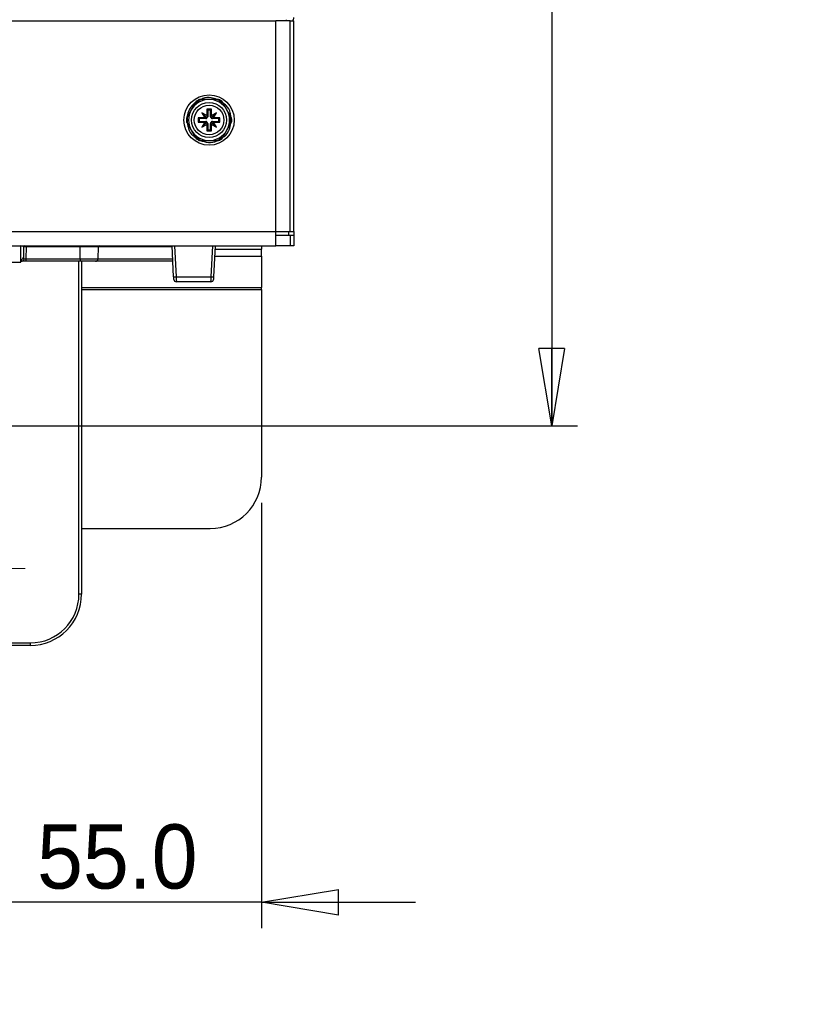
# Paper-space layout 'Sheet1' of a CAD drawing. Header units: millimetres. Extents: x 0 to 420, y 0 to 297.
# Tile 41 of 135: x 123 to 153, y 122 to 160. Entities that reach past the tile are written whole.
import ezdxf

# ---------------------------------------------------------------- set-up
doc = ezdxf.new("R2010")
doc.units = ezdxf.units.MM
doc.layers.add('SLD-0', color=179, linetype='Continuous')
doc.styles.add('SLDTEXTSTYLE1', font='TXT', dxfattribs={"width": 0.75})
doc.styles.add('SLDTEXTSTYLE3', font='TXT', dxfattribs={"width": 0.96})
doc.dimstyles.new('SLDDIMSTYLE0', dxfattribs={"dimtxt": 2.5, "dimasz": 3.302, "dimexe": 0, "dimexo": 0.0625, "dimtad": 1, "dimdec": 1, "dimlfac": 5, "dimrnd": 1e-09, "dimzin": 12, "dimdsep": 46, "dimtxsty": 'SLDTEXTSTYLE1', "dimblk1": 'NONE', "dimblk2": 'NONE', "dimsah": 1, "dimcen": 0.09, "dimadec": 0, "dimazin": 3, "dimtfac": 1, "dimtofl": 0, "dimtmove": 0, "dimatfit": 3, "dimldrblk": 'NONE', "dimfxl": 1, "dimfrac": 2, "dimtolj": 1, "dimtzin": 12, "dimarcsym": 0})
doc.dimstyles.new('SLDDIMSTYLE1', dxfattribs={"dimtxt": 2.5, "dimasz": 3.302, "dimexe": 0, "dimexo": 0.0625, "dimtad": 1, "dimdec": 1, "dimlfac": 5, "dimrnd": 1e-09, "dimzin": 4, "dimdsep": 46, "dimtxsty": 'SLDTEXTSTYLE1', "dimblk1": 'NONE', "dimblk2": 'NONE', "dimsah": 1, "dimcen": 0.09, "dimadec": 0, "dimazin": 1, "dimtfac": 1, "dimtofl": 0, "dimtmove": 0, "dimatfit": 3, "dimldrblk": 'NONE', "dimfxl": 1, "dimfrac": 2, "dimtolj": 1, "dimtzin": 12, "dimarcsym": 0})
doc.dimstyles.new('SLDDIMSTYLE3', dxfattribs={"dimtxt": 2.5, "dimasz": 3.302, "dimexe": 0, "dimexo": 0.0625, "dimtad": 1, "dimdec": 1, "dimlfac": 5, "dimrnd": 1e-09, "dimzin": 4, "dimdsep": 46, "dimtxsty": 'SLDTEXTSTYLE1', "dimblk1": 'NONE', "dimblk2": 'NONE', "dimsah": 1, "dimcen": 0, "dimadec": 0, "dimazin": 1, "dimtfac": 1, "dimtmove": 0, "dimatfit": 3, "dimldrblk": 'NONE', "dimfxl": 1, "dimfrac": 2, "dimtolj": 1, "dimtzin": 12, "dimarcsym": 0})
doc.dimstyles.new('SLDDIMSTYLE4', dxfattribs={"dimtxt": 2.5, "dimasz": 3.302, "dimexe": 0, "dimexo": 0.0625, "dimtad": 1, "dimdec": 1, "dimlfac": 5, "dimrnd": 1e-09, "dimzin": 12, "dimdsep": 46, "dimtxsty": 'SLDTEXTSTYLE1', "dimblk1": 'NONE', "dimblk2": 'NONE', "dimsah": 1, "dimcen": 0, "dimadec": 0, "dimazin": 3, "dimtfac": 1, "dimtmove": 0, "dimatfit": 3, "dimldrblk": 'NONE', "dimfxl": 1, "dimfrac": 2, "dimtolj": 1, "dimtzin": 12, "dimarcsym": 0})

# ---------------------------------------------------------------- blocks, each defined once
blk = doc.blocks.new('SW_CENTERMARKSYMBOL_5')
at = {"layer": 'SLD-0', "color": 179, "linetype": 'Continuous', "lineweight": 18}
for p, q in [((0, 5), (0, 9)), ((0, 0), (0, 2.5)), ((-5, 0), (-9, 0)), ((0, 0), (-2.5, 0)), ((0, 0), (0, -2.5)), ((0, 0), (2.5, 0)), ((5, 0), (9, 0)), ((0, -5), (0, -9))]:
    blk.add_line(p, q, dxfattribs=at)
blk = doc.blocks.new('_D_8')
at = {"layer": 'SLD-0', "color": 179}
for p, q in [((119.754, 261.466), (144.391, 261.466)), ((142.891, 258.466), (143.391, 261.466)), ((143.391, 261.466), (143.891, 258.466)), ((143.391, 261.466), (143.391, 258.466)), ((143.391, 261.466), (143.391, 144.575)), ((142.891, 258.466), (143.891, 258.466)), ((143.391, 144.575), (142.891, 147.575)), ((143.891, 147.575), (142.891, 147.575)), ((143.891, 147.575), (143.391, 144.575)), ((143.391, 144.575), (143.391, 147.575)), ((109.054, 144.575), (144.391, 144.575))]:
    blk.add_line(p, q, dxfattribs=at)
at = {"layer": 'SLD-0', "color": 179, "insert": (140.355, 198.864), "char_height": 2.5, "attachment_point": 1, "rotation": 90, "style": 'SLDTEXTSTYLE3'}
blk.add_mtext('584.5', dxfattribs=at)
blk = doc.blocks.new('_None')
blk = doc.blocks.new('_D_12')
at = {"layer": 'SLD-0', "color": 179}
for p, q in [((132.094, 141.575), (132.094, 125.02)), ((121.089, 136.22), (121.089, 125.02)), ((118.089, 126.52), (121.089, 126.02)), ((118.089, 126.52), (118.089, 125.52)), ((132.094, 126.02), (135.094, 126.52)), ((135.094, 125.52), (135.094, 126.52)), ((121.089, 126.02), (115.089, 126.02)), ((121.089, 126.02), (118.089, 125.52)), ((121.089, 126.02), (118.089, 126.02)), ((132.094, 126.02), (121.089, 126.02)), ((135.094, 125.52), (132.094, 126.02)), ((132.094, 126.02), (135.094, 126.02)), ((132.094, 126.02), (138.094, 126.02))]:
    blk.add_line(p, q, dxfattribs=at)
at = {"layer": 'SLD-0', "color": 179, "insert": (123.358, 129.055), "char_height": 2.5, "attachment_point": 1, "style": 'SLDTEXTSTYLE3'}
blk.add_mtext('55.0', dxfattribs=at)
blk = doc.blocks.new('_D_22')
at = {"layer": 'SLD-0', "color": 179}
for p, q in [((177.639, 244.196), (170.681, 237.013)), ((170.681, 237.013), (163.266, 229.357)), ((168.235, 235.206), (170.681, 237.013)), ((170.681, 237.013), (168.594, 234.858)), ((170.681, 237.013), (168.953, 234.51)), ((168.235, 235.206), (168.953, 234.51)), ((163.266, 229.357), (151.443, 229.357))]:
    blk.add_line(p, q, dxfattribs=at)
at = {"layer": 'SLD-0', "color": 179, "char_height": 2.5, "attachment_point": 1, "style": 'SLDTEXTSTYLE3'}
for s, insert in [('%%c', (150.193, 232.392)), ('20.0', (155.213, 232.43))]:
    blk.add_mtext(s, dxfattribs=dict(at, insert=insert))
blk = doc.blocks.new('_D_23')
at = {"layer": 'SLD-0', "color": 179}
for p, q in [((163.999, 261.493), (154.023, 261.493)), ((172.8, 249.896), (163.999, 261.493)), ((171.384, 252.588), (170.588, 251.984)), ((172.8, 249.896), (170.986, 252.286)), ((171.384, 252.588), (172.8, 249.896)), ((172.8, 249.896), (170.588, 251.984)), ((175.52, 246.312), (172.8, 249.896))]:
    blk.add_line(p, q, dxfattribs=at)
at = {"layer": 'SLD-0', "color": 179, "char_height": 2.5, "attachment_point": 1, "style": 'SLDTEXTSTYLE3'}
for s, insert in [('%%c', (152.773, 264.528)), ('9.0', (157.794, 264.566))]:
    blk.add_mtext(s, dxfattribs=dict(at, insert=insert))
blk = doc.blocks.new('_D_24')
at = {"layer": 'SLD-0', "color": 179}
for p, q in [((241.453, 256.697), (250.709, 264.131)), ((250.709, 264.131), (262.532, 264.131)), ((241.453, 256.697), (243.478, 258.965)), ((244.105, 258.186), (243.478, 258.965)), ((241.453, 256.697), (243.792, 258.576)), ((244.105, 258.186), (241.453, 256.697)), ((236.385, 252.627), (241.453, 256.697))]:
    blk.add_line(p, q, dxfattribs=at)
at = {"layer": 'SLD-0', "color": 179, "char_height": 2.5, "attachment_point": 1, "style": 'SLDTEXTSTYLE3'}
for s, insert in [('%%c', (251.047, 267.167)), ('13.0', (256.067, 267.205))]:
    blk.add_mtext(s, dxfattribs=dict(at, insert=insert))
blk = doc.blocks.new('_D_25')
at = {"layer": 'SLD-0', "color": 179}
for p, q in [((240.691, 239.098), (237.146, 235.226)), ((237.146, 235.226), (227.951, 225.18)), ((234.752, 233.35), (237.146, 235.226)), ((237.146, 235.226), (235.121, 233.013)), ((237.146, 235.226), (235.489, 232.675)), ((234.752, 233.35), (235.489, 232.675)), ((227.951, 225.18), (216.128, 225.18))]:
    blk.add_line(p, q, dxfattribs=at)
at = {"layer": 'SLD-0', "color": 179, "char_height": 2.5, "attachment_point": 1, "style": 'SLDTEXTSTYLE3'}
for s, insert in [('%%c', (214.878, 228.215)), ('10.5', (219.898, 228.254))]:
    blk.add_mtext(s, dxfattribs=dict(at, insert=insert))
blk = doc.blocks.new('_D_28')
at = {"layer": 'SLD-0', "color": 179}
for p, q in [((173.264, 174.39), (183.569, 183.365)), ((183.569, 183.365), (193.545, 183.365)), ((173.264, 174.39), (175.198, 176.738)), ((175.855, 175.984), (175.198, 176.738)), ((173.264, 174.39), (175.526, 176.361)), ((175.855, 175.984), (173.264, 174.39)), ((169.87, 171.435), (173.264, 174.39))]:
    blk.add_line(p, q, dxfattribs=at)
at = {"layer": 'SLD-0', "color": 179, "char_height": 2.5, "attachment_point": 1, "style": 'SLDTEXTSTYLE3'}
for s, insert in [('%%c', (183.906, 186.4)), ('9.0', (188.927, 186.438))]:
    blk.add_mtext(s, dxfattribs=dict(at, insert=insert))
blk = doc.blocks.new('_D_30')
at = {"layer": 'SLD-0', "color": 179}
for p, q in [((230.033, 164.087), (234.374, 159.249)), ((236.006, 156.682), (234.374, 159.249)), ((234.374, 159.249), (236.75, 157.35)), ((234.374, 159.249), (236.378, 157.016)), ((234.374, 159.249), (244.668, 147.778)), ((236.006, 156.682), (236.75, 157.35)), ((244.668, 147.778), (256.491, 147.778))]:
    blk.add_line(p, q, dxfattribs=at)
at = {"layer": 'SLD-0', "color": 179, "char_height": 2.5, "attachment_point": 1, "style": 'SLDTEXTSTYLE3'}
for s, insert in [('%%c', (245.006, 150.813)), ('13.0', (250.026, 150.851))]:
    blk.add_mtext(s, dxfattribs=dict(at, insert=insert))
blk = doc.blocks.new('_D_31')
at = {"layer": 'SLD-0', "color": 179}
for p, q in [((224.118, 191.46), (212.295, 191.46)), ((230.761, 181.361), (224.118, 191.46)), ((229.53, 184.142), (228.695, 183.593)), ((229.53, 184.142), (230.761, 181.361)), ((230.761, 181.361), (229.113, 183.868)), ((230.761, 181.361), (228.695, 183.593)), ((233.646, 176.975), (230.761, 181.361))]:
    blk.add_line(p, q, dxfattribs=at)
at = {"layer": 'SLD-0', "color": 179, "char_height": 2.5, "attachment_point": 1, "style": 'SLDTEXTSTYLE3'}
for s, insert in [('%%c', (211.045, 194.495)), ('10.5', (216.066, 194.534))]:
    blk.add_mtext(s, dxfattribs=dict(at, insert=insert))

psp = doc.layouts.new('Sheet1')

# ---------------------------------------------------------------- linework, layer by layer
at = {"layer": 'SLD-0', "color": 179, "linetype": 'Continuous', "lineweight": 25}
for p, q in [((89.95, 160.335), (132.646, 160.335)), ((132.646, 152.135), (132.646, 160.335)), ((133.205, 160.335), (132.646, 160.335)), ((133.205, 152.135), (133.205, 160.335)), ((133.205, 160.335), (133.354, 160.335)), ((133.354, 152.135), (133.354, 160.335)), ((130.054, 157.275), (129.759, 157.275)), ((130.348, 157.275), (130.054, 157.275)), ((129.361, 156.875), (129.214, 156.62)), ((129.508, 157.13), (129.361, 156.875)), ((130.144, 156.895), (129.964, 156.895)), ((129.964, 156.895), (129.964, 156.646)), ((129.999, 156.86), (129.964, 156.895)), ((130.109, 156.86), (129.999, 156.86)), ((129.999, 156.86), (129.999, 156.605)), ((130.109, 156.86), (130.144, 156.895)), ((130.109, 156.605), (130.109, 156.86)), ((130.144, 156.646), (130.144, 156.895)), ((130.746, 156.875), (130.599, 157.13)), ((130.893, 156.62), (130.746, 156.875)), ((129.882, 156.565), (129.634, 156.565)), ((129.634, 156.565), (129.634, 156.385)), ((129.669, 156.53), (129.634, 156.565)), ((129.669, 156.42), (129.634, 156.385)), ((129.924, 156.53), (129.669, 156.53)), ((129.669, 156.53), (129.669, 156.42)), ((129.669, 156.42), (129.924, 156.42)), ((129.964, 156.646), (129.771, 156.758)), ((129.771, 156.758), (129.882, 156.565)), ((129.944, 156.585), (129.771, 156.758)), ((129.924, 156.549), (129.882, 156.565)), ((129.882, 156.385), (129.924, 156.4)), ((129.924, 156.53), (129.924, 156.549)), ((129.924, 156.42), (129.924, 156.4)), ((129.984, 156.561), (129.944, 156.585)), ((129.944, 156.585), (129.967, 156.544)), ((129.967, 156.406), (129.944, 156.365)), ((129.964, 156.646), (129.979, 156.605)), ((129.999, 156.605), (129.979, 156.605)), ((130.109, 156.605), (130.128, 156.605)), ((130.163, 156.585), (130.123, 156.561)), ((130.128, 156.605), (130.144, 156.646)), ((130.14, 156.544), (130.163, 156.585)), ((130.163, 156.365), (130.14, 156.406)), ((130.336, 156.758), (130.144, 156.646)), ((130.163, 156.585), (130.336, 156.758)), ((130.225, 156.565), (130.184, 156.549)), ((130.184, 156.53), (130.184, 156.549)), ((130.439, 156.53), (130.184, 156.53)), ((130.184, 156.42), (130.439, 156.42)), ((130.184, 156.42), (130.184, 156.4)), ((130.184, 156.4), (130.225, 156.385)), ((130.225, 156.565), (130.336, 156.758)), ((130.474, 156.565), (130.225, 156.565)), ((130.439, 156.53), (130.474, 156.565)), ((130.439, 156.42), (130.439, 156.53)), ((130.439, 156.42), (130.474, 156.385)), ((130.474, 156.385), (130.474, 156.565)), ((129.214, 156.33), (129.361, 156.075)), ((129.361, 156.075), (129.508, 155.82)), ((129.634, 156.385), (129.882, 156.385)), ((129.882, 156.385), (129.771, 156.192)), ((129.944, 156.365), (129.771, 156.192)), ((129.771, 156.192), (129.964, 156.303)), ((129.944, 156.365), (129.984, 156.389)), ((129.979, 156.345), (129.964, 156.303)), ((129.964, 156.303), (129.964, 156.055)), ((129.999, 156.09), (129.964, 156.055)), ((129.964, 156.055), (130.144, 156.055)), ((129.999, 156.345), (129.979, 156.345)), ((129.999, 156.345), (129.999, 156.09)), ((129.999, 156.09), (130.109, 156.09)), ((130.109, 156.09), (130.109, 156.345)), ((130.109, 156.345), (130.128, 156.345)), ((130.109, 156.09), (130.144, 156.055)), ((130.123, 156.389), (130.163, 156.365)), ((130.144, 156.303), (130.128, 156.345)), ((130.144, 156.055), (130.144, 156.303)), ((130.144, 156.303), (130.336, 156.192)), ((130.163, 156.365), (130.336, 156.192)), ((130.336, 156.192), (130.225, 156.385)), ((130.225, 156.385), (130.474, 156.385)), ((130.599, 155.82), (130.746, 156.075)), ((130.746, 156.075), (130.893, 156.33)), ((129.759, 155.675), (130.054, 155.675)), ((130.054, 155.675), (130.348, 155.675)), ((90.344, 152.135), (132.646, 152.135)), ((132.646, 152.135), (133.205, 152.135)), ((132.646, 151.575), (132.646, 152.135)), ((133.205, 151.975), (132.646, 151.975)), ((133.205, 152.135), (133.354, 152.135)), ((133.205, 151.975), (133.205, 151.575)), ((133.354, 151.975), (133.205, 151.975)), ((133.353, 152.135), (133.352, 151.975)), ((133.354, 151.975), (133.354, 151.575)), ((90.344, 151.575), (132.646, 151.575)), ((122.724, 150.939), (122.729, 151.575)), ((122.725, 151.041), (122.73, 151.571)), ((122.73, 151.571), (122.73, 151.575)), ((122.73, 151.575), (122.73, 151.575)), ((122.73, 151.575), (122.759, 151.575)), ((122.828, 151.535), (122.825, 151.131)), ((122.928, 151.535), (122.924, 151.074)), ((122.928, 151.575), (122.928, 151.535)), ((125.033, 151.535), (122.928, 151.535)), ((125.029, 151.074), (125.033, 151.535)), ((125.033, 151.575), (125.033, 151.535)), ((125.733, 151.535), (125.729, 151.074)), ((128.675, 150.369), (128.612, 151.575)), ((128.712, 151.575), (128.775, 150.373)), ((130.132, 150.373), (130.195, 151.575)), ((130.295, 151.575), (130.232, 150.369)), ((132.094, 151.575), (132.094, 151.451)), ((132.094, 151.171), (132.094, 151.451)), ((133.205, 151.575), (132.646, 151.575)), ((133.354, 151.575), (133.205, 151.575)), ((122.724, 150.975), (122.725, 151.041)), ((122.924, 151.074), (122.924, 150.975)), ((122.924, 151.074), (125.029, 151.074)), ((125.029, 151.074), (125.029, 150.975)), ((132.094, 151.171), (132.094, 149.952)), ((119.343, 150.939), (122.724, 150.939)), ((122.724, 150.939), (122.724, 150.975)), ((122.752, 150.975), (122.724, 150.975)), ((122.924, 150.975), (122.752, 150.975)), ((125.029, 150.975), (122.924, 150.975)), ((125.629, 150.975), (125.029, 150.975)), ((125.089, 150.975), (125.089, 138.02)), ((128.643, 150.975), (125.64, 150.975)), ((128.676, 150.349), (128.675, 150.369)), ((128.677, 150.331), (128.676, 150.349)), ((128.678, 150.314), (128.677, 150.331)), ((128.679, 150.299), (128.678, 150.314)), ((128.679, 150.286), (128.679, 150.299)), ((128.68, 150.277), (128.679, 150.286)), ((128.68, 150.272), (128.68, 150.277)), ((128.68, 150.27), (128.68, 150.272)), ((128.775, 150.373), (130.132, 150.373)), ((128.775, 150.373), (128.776, 150.334)), ((128.776, 150.334), (128.777, 150.297)), ((128.777, 150.297), (128.778, 150.263)), ((128.778, 150.263), (128.778, 150.233)), ((130.129, 150.233), (130.13, 150.263)), ((130.13, 150.297), (130.131, 150.334)), ((130.13, 150.263), (130.13, 150.297)), ((130.131, 150.334), (130.132, 150.373)), ((130.228, 150.286), (130.227, 150.277)), ((130.227, 150.277), (130.227, 150.272)), ((130.227, 150.272), (130.227, 150.27)), ((130.229, 150.299), (130.228, 150.286)), ((130.23, 150.331), (130.229, 150.314)), ((130.229, 150.314), (130.229, 150.299)), ((130.231, 150.349), (130.23, 150.331)), ((130.232, 150.369), (130.231, 150.349)), ((128.778, 150.233), (128.779, 150.208)), ((128.779, 150.208), (128.779, 150.19)), ((128.779, 150.19), (128.78, 150.179)), ((128.78, 150.179), (128.78, 150.175)), ((130.127, 150.175), (128.78, 150.175)), ((130.127, 150.179), (130.128, 150.19)), ((130.127, 150.175), (130.127, 150.179)), ((130.128, 150.208), (130.129, 150.233)), ((130.128, 150.19), (130.128, 150.208)), ((132.094, 149.872), (132.094, 149.952)), ((132.094, 149.872), (132.094, 142.575)), ((125.089, 140.575), (130.094, 140.575)), ((125.089, 138.02), (124.989, 138.02)), ((119.089, 136.12), (123.089, 136.12)), ((123.089, 136.12), (123.089, 136.02)), ((123.089, 136.02), (119.089, 136.02))]:
    psp.add_line(p, q, dxfattribs=at)
at = {"layer": 'SLD-0', "color": 8, "linetype": 'Continuous', "lineweight": 25}
for p, q in [((133.085, 160.335), (133.04, 160.38)), ((133.152, 151.975), (133.153, 152.135)), ((128.614, 151.535), (125.733, 151.535)), ((130.289, 151.451), (132.094, 151.451)), ((125.729, 151.074), (128.638, 151.074)), ((130.274, 151.171), (132.094, 151.171)), ((124.989, 138.02), (124.989, 150.975)), ((125.089, 149.952), (132.094, 149.952)), ((125.089, 149.872), (132.094, 149.872))]:
    psp.add_line(p, q, dxfattribs=at)
at = {"layer": 'SLD-0', "color": 179, "linetype": 'Continuous', "lineweight": 25}
for radius in [0.98, 0.68, 0.576]:
    psp.add_circle((130.054, 156.475), radius, dxfattribs=at)
for centre, radius, start, end in [((130.054, 156.475), 0.8, 90, 150), ((130.054, 156.475), 0.852, 110.1858, 129.8142), ((130.054, 156.475), 0.882, 114.902, 125.098), ((130.054, 156.475), 0.8, 30, 90), ((130.054, 156.475), 0.852, 50.1858, 69.8142), ((130.054, 156.475), 0.882, 54.902, 65.098), ((130.054, 156.475), 0.8, 150, 210), ((130.054, 156.475), 0.8, 330, 30), ((130.054, 156.475), 0.882, 174.902, 185.098), ((130.054, 156.475), 0.852, 170.1858, 189.8142), ((129.924, 156.605), 0.075, 269.9998, 305.6698), ((129.924, 156.345), 0.075, 54.33, 90.0002), ((129.924, 156.605), 0.075, 324.33, 0.0009), ((130.184, 156.605), 0.075, 179.9991, 215.6693), ((130.184, 156.605), 0.075, 234.33, 270.0009), ((130.184, 156.345), 0.075, 89.9991, 125.6702), ((130.054, 156.475), 0.852, 350.1858, 9.8142), ((130.054, 156.475), 0.882, 354.902, 5.098), ((130.054, 156.475), 0.8, 210, 270), ((129.924, 156.345), 0.075, 359.9998, 35.6708), ((130.054, 156.475), 0.8, 270, 330), ((130.184, 156.345), 0.075, 144.33, 180.0002), ((130.054, 156.475), 0.852, 230.1858, 249.8142), ((130.054, 156.475), 0.882, 234.902, 245.098), ((130.054, 156.475), 0.852, 290.1858, 309.8142), ((130.054, 156.475), 0.882, 294.902, 305.098), ((122.868, 151.535), 0.04, 90, 179.5), ((125.383, -197.611), 349.147, 89.94257, 90.05743), ((125.773, 151.535), 0.04, 90, 179.5), ((122.729, 151.136), 0.0957, 267.3116, 356.6561), ((125.629, 151.075), 0.1, 270, 359.5), ((128.6, 153.218), 2.85, 271.4951, 273.5048), ((128.78, 150.275), 0.1, 183, 270.0003), ((130.127, 150.275), 0.1, 270.0006, 357), ((130.307, 153.217), 2.849, 266.4949, 268.5051), ((130.094, 142.575), 2, 270, 0), ((123.089, 138.02), 1.9, 270, 0), ((123.089, 138.02), 2, 270, 0)]:
    psp.add_arc(centre, radius, start, end, dxfattribs=at)
for centre, major_axis, ratio, start_param, end_param in [((133.153, 160.466), (0.142, -0.142), 0.997265, 0.070098, 0.784034), ((129.972, 156.633), (0.0884, 0.051), 0.833591, 3.742851, 4.212008), ((129.972, 156.317), (0.0884, -0.051), 0.833591, 2.071184, 2.540346), ((129.895, 156.556), (0.051, 0.0884), 0.833591, 5.212777, 5.681947), ((130.212, 156.556), (-0.051, 0.0884), 0.833591, 0.60125, 1.070406), ((130.135, 156.633), (0.0884, -0.051), 0.833591, 5.212777, 5.681932), ((130.135, 156.317), (0.0884, 0.051), 0.833591, 0.601238, 1.070405), ((129.895, 156.394), (-0.051, 0.0884), 0.833591, 3.742839, 4.212007), ((130.212, 156.394), (0.051, 0.0884), 0.833591, 2.071184, 2.540339), ((122.728, 151.535), (0.1, 0.001), 0.363377, 6.27807, 7.840938), ((122.928, 151.535), (0.1, 0), 0.00349, 1.570866, 3.141574), ((122.925, 151.041), (0.2, 0), 0.461511, 3.136457, 3.880117), ((122.925, 151.132), (0.0994, 0.0121), 0.929702, 3.020304, 3.681061), ((122.924, 151.075), (0.1, 0.001), 0.008724, 3.802196, 4.712161), ((125.029, 151.075), (0.7, -0.001), 0.001247, 4.712456, 6.283176)]:
    psp.add_ellipse(centre, major_axis=major_axis, ratio=ratio, start_param=start_param, end_param=end_param, dxfattribs=at)
for points, knots in [([(129.546, 157.196), (129.546, 157.196), (129.546, 157.196), (129.545, 157.194), (129.542, 157.189), (129.533, 157.174), (129.521, 157.153), (129.512, 157.136), (129.508, 157.13)], [0, 0, 0, 0, 0.035466, 0.098291, 0.195716, 0.367453, 0.740515, 1, 1, 1, 1]), ([(129.759, 157.275), (129.758, 157.275), (129.743, 157.275), (129.723, 157.275), (129.701, 157.275), (129.691, 157.275), (129.684, 157.275), (129.682, 157.275), (129.682, 157.275), (129.682, 157.275)], [0, 0, 0, 0, 0.05205, 0.488736, 0.651283, 0.814787, 0.89586, 0.977783, 1, 1, 1, 1]), ([(130.359, 157.275), (130.286, 157.301), (130.109, 157.365), (129.88, 157.353), (129.763, 157.287), (129.741, 157.275)], [0, 0, 0, 0, 0.365884, 0.884075, 1, 1, 1, 1]), ([(130.425, 157.275), (130.425, 157.275), (130.424, 157.275), (130.42, 157.275), (130.41, 157.275), (130.386, 157.275), (130.363, 157.275), (130.348, 157.275)], [0, 0, 0, 0, 0.057962, 0.136264, 0.258215, 0.495092, 1, 1, 1, 1]), ([(130.599, 157.13), (130.592, 157.142), (130.582, 157.159), (130.57, 157.179), (130.565, 157.19), (130.561, 157.195), (130.561, 157.196), (130.561, 157.196), (130.561, 157.196)], [0, 0, 0, 0, 0.47031, 0.631508, 0.834238, 0.91203, 0.990488, 1, 1, 1, 1]), ([(129.51, 157.154), (129.429, 157.075), (129.267, 156.916), (129.216, 156.695), (129.19, 156.584)], [0, 0, 0, 0, 0.4958356, 1, 1, 1, 1]), ([(130.897, 156.614), (130.893, 156.659), (130.88, 156.816), (130.769, 157.01), (130.637, 157.105), (130.597, 157.134)], [0, 0, 0, 0, 0.217733, 0.756405, 1, 1, 1, 1]), ([(129.214, 156.62), (129.206, 156.608), (129.197, 156.591), (129.185, 156.57), (129.179, 156.56), (129.176, 156.555), (129.175, 156.553), (129.175, 156.553), (129.175, 156.553)], [0, 0, 0, 0, 0.4703168, 0.6314917, 0.8342471, 0.9120308, 0.9904868, 1, 1, 1, 1]), ([(129.175, 156.396), (129.175, 156.396), (129.175, 156.396), (129.177, 156.393), (129.181, 156.386), (129.193, 156.365), (129.205, 156.345), (129.214, 156.33), (129.214, 156.33)], [0, 0, 0, 0, 0.0532413, 0.1177222, 0.22724, 0.4303092, 0.9973672, 1, 1, 1, 1]), ([(130.932, 156.553), (130.932, 156.553), (130.932, 156.554), (130.93, 156.556), (130.926, 156.563), (130.914, 156.584), (130.902, 156.605), (130.893, 156.62), (130.893, 156.62)], [0, 0, 0, 0, 0.053241, 0.117711, 0.227237, 0.430307, 0.997355, 1, 1, 1, 1]), ([(130.893, 156.33), (130.901, 156.342), (130.91, 156.359), (130.922, 156.379), (130.928, 156.39), (130.931, 156.395), (130.932, 156.396), (130.932, 156.396), (130.932, 156.396)], [0, 0, 0, 0, 0.4702805, 0.6314988, 0.8342573, 0.9120264, 0.9904866, 1, 1, 1, 1]), ([(129.211, 156.334), (129.22, 156.272), (129.244, 156.099), (129.362, 155.908), (129.485, 155.829), (129.513, 155.81)], [0, 0, 0, 0, 0.302783, 0.835179, 1, 1, 1, 1]), ([(130.588, 155.8), (130.605, 155.81), (130.719, 155.875), (130.847, 156.069), (130.885, 156.261), (130.902, 156.344)], [0, 0, 0, 0, 0.092894, 0.604933, 1, 1, 1, 1]), ([(129.508, 155.82), (129.515, 155.808), (129.525, 155.791), (129.537, 155.77), (129.542, 155.76), (129.546, 155.755), (129.546, 155.753), (129.546, 155.753), (129.546, 155.753)], [0, 0, 0, 0, 0.470279, 0.631496, 0.834254, 0.912023, 0.990487, 1, 1, 1, 1]), ([(129.682, 155.675), (129.682, 155.675), (129.683, 155.675), (129.688, 155.675), (129.699, 155.675), (129.723, 155.675), (129.745, 155.675), (129.759, 155.675)], [0, 0, 0, 0, 0.065429, 0.147177, 0.277242, 0.536207, 1, 1, 1, 1]), ([(129.701, 155.679), (129.807, 155.648), (130.019, 155.585), (130.269, 155.605), (130.372, 155.669), (130.381, 155.675)], [0, 0, 0, 0, 0.478498, 0.954212, 1, 1, 1, 1]), ([(130.348, 155.675), (130.355, 155.675), (130.375, 155.675), (130.4, 155.675), (130.417, 155.675), (130.423, 155.675), (130.425, 155.675), (130.425, 155.675), (130.425, 155.675)], [0, 0, 0, 0, 0.246952, 0.653604, 0.816122, 0.898512, 0.96819, 1, 1, 1, 1]), ([(130.561, 155.753), (130.561, 155.753), (130.561, 155.753), (130.562, 155.755), (130.565, 155.761), (130.574, 155.776), (130.586, 155.797), (130.595, 155.813), (130.599, 155.82)], [0, 0, 0, 0, 0.0354702, 0.0982968, 0.1957053, 0.3674305, 0.740512, 1, 1, 1, 1]), ([(122.73, 151.571), (122.73, 151.571), (122.733, 151.572), (122.742, 151.574), (122.752, 151.575), (122.759, 151.575)], [0, 0, 0, 0, 0.029299, 0.373731, 1, 1, 1, 1]), ([(122.845, 151.074), (122.845, 151.073), (122.844, 151.063), (122.839, 151.042), (122.825, 151.013), (122.803, 150.99), (122.786, 150.982), (122.777, 150.978)], [0, 0, 0, 0, 0.009266, 0.237285, 0.492292, 0.746129, 1, 1, 1, 1]), ([(122.752, 150.975), (122.756, 150.975), (122.766, 150.975), (122.773, 150.977), (122.777, 150.978)], [0, 0, 0, 0, 0.516764, 1, 1, 1, 1])]:
    psp.add_open_spline(points, degree=3, knots=knots, dxfattribs=at)

# ---------------------------------------------------------------- block references
at = {"color": 7, "linetype": 'Continuous', "xscale": 0.2, "yscale": 0.2, "zscale": 0.2}
psp.add_blockref('SW_CENTERMARKSYMBOL_5', (121.089, 139.02), dxfattribs=at)

# ---------------------------------------------------------------- dimensions: what is measured, and where the dimension line sits
at = {"layer": 'SLD-0', "color": 179}
for p1, dimstyle, picture, middle in [((0.889, 0.948), 'SLDDIMSTYLE3', '_D_24', (257.414, 266.248)), ((0.517, 0.737), 'SLDDIMSTYLE3', '_D_23', (158.218, 263.609)), ((1.173, 1.62), 'SLDDIMSTYLE3', '_D_22', (156.561, 231.473)), ((0.745, 0.74), 'SLDDIMSTYLE4', '_D_25', (221.245, 227.297)), ((0.831303, 0.6414323), 'SLDDIMSTYLE4', '_D_31', (217.4129934, 193.5763759)), ((0.634, 0.639), 'SLDDIMSTYLE3', '_D_28', (189.351, 185.481)), ((1.067, 0.743), 'SLDDIMSTYLE3', '_D_30', (251.373, 149.894))]:
    dim = psp.add_diameter_dim_2p(p1=p1, p2=(0, 0), dimstyle=dimstyle, dxfattribs=at)
    dim.commit()
    dim.dimension.update_dxf_attribs({"geometry": picture, "text_midpoint": middle, "dimtype": 163})
dim = psp.add_linear_dim(base=(143.391, 261.466), p1=(108.054, 144.575), p2=(118.754, 261.466), angle=90, dimstyle='SLDDIMSTYLE0', dxfattribs=at)
dim.commit()
dim.dimension.update_dxf_attribs({"geometry": '_D_8', "text_midpoint": (143.391, 203.02), "dimtype": 160})
dim = psp.add_linear_dim(base=(132.094, 126.02), p1=(121.089, 137.22), p2=(132.094, 142.575), dimstyle='SLDDIMSTYLE1', dxfattribs=at)
dim.commit()
dim.dimension.update_dxf_attribs({"geometry": '_D_12', "text_midpoint": (126.591, 126.02), "dimtype": 160})

doc.saveas('drawing.dxf')
